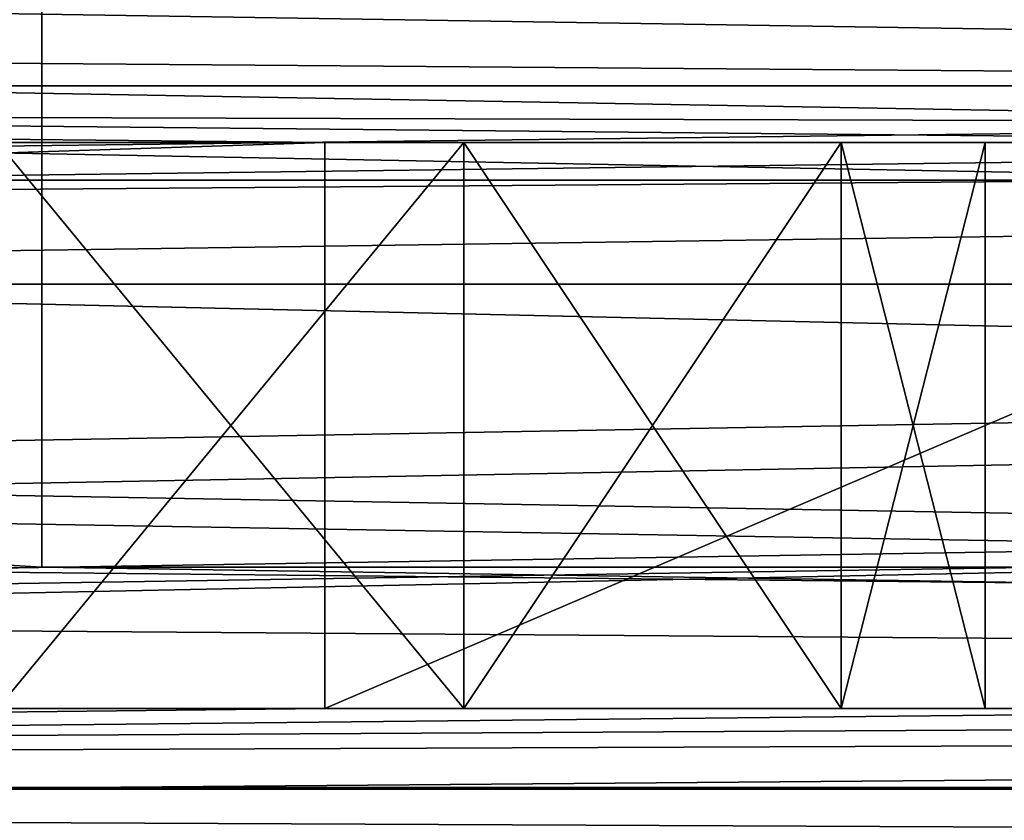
# Model space of a CAD drawing. Extents: x -398 to 398, y -1355 to -82.
# Tile 210 of 256: x -31.12 to -25.9, y -108.83 to -104.58. Entities that reach past the tile are written whole.
import ezdxf

# ---------------------------------------------------------------- set-up
doc = ezdxf.new("R2010")
doc.units = 0
doc.header["$MEASUREMENT"] = 0

msp = doc.modelspace()

# ---------------------------------------------------------------- linework, layer by layer
for points in [[(395.5, -525.467285, 437.803314), (395.5, -81.938164, 160.655502), (-395.5, -81.938164, 160.655502)], [(395.5, -525.467285, 437.803314), (-395.5, -81.938164, 160.655502), (-395.5, -525.467285, 437.803314)], [(-22.229691, -124.655098, 181.452103), (-396.5, -85.435806, 156.945206), (-395.5, -84.587761, 156.415207)], [(-22.229691, -124.6604, 181.443604), (-396.5, -85.441109, 156.936707), (-395.5, -84.593063, 156.406799)], [(395.5, -528.116882, 433.562988), (395.5, -84.587761, 156.415207), (-395.5, -84.587761, 156.415207)], [(395.5, -528.116882, 433.562988), (-395.5, -84.587761, 156.415207), (-395.5, -528.116882, 433.562988)], [(-395.5, -84.587761, 156.415207), (395.5, -84.587761, 156.415207), (-19.442101, -123.289597, 180.598801)], [(-395.5, -84.587761, 156.415207), (-19.442101, -123.289597, 180.598801), (-21.06683, -123.633301, 180.813599)], [(-395.5, -84.587761, 156.415207), (-21.06683, -123.633301, 180.813599), (-22.229691, -124.655098, 181.452103)], [(-395.5, -84.593063, 156.406799), (395.5, -84.593063, 156.406799), (-19.442101, -123.294899, 180.590302)], [(-395.5, -84.593063, 156.406799), (-19.442101, -123.294899, 180.590302), (-21.06683, -123.638603, 180.805099)], [(-395.5, -84.593063, 156.406799), (-21.06683, -123.638603, 180.805099), (-22.229691, -124.6604, 181.443604)], [(-396.5, -85.435806, 156.945206), (-22.478531, -125.502296, 181.981506), (-22.478531, -130.514999, 185.1138)], [(-396.5, -85.435806, 156.945206), (-22.478531, -130.514999, 185.1138), (-50.35714, -414.036102, 362.277405)], [(-22.478531, -125.502296, 181.981506), (-396.5, -85.435806, 156.945206), (-22.229691, -124.655098, 181.452103)], [(-396.5, -85.441109, 156.936707), (-22.478531, -125.507599, 181.973007), (-22.478531, -130.520294, 185.105301)], [(-396.5, -85.441109, 156.936707), (-22.478531, -130.520294, 185.105301), (-50.35714, -414.041412, 362.26889)], [(-22.478531, -125.507599, 181.973007), (-396.5, -85.441109, 156.936707), (-22.229691, -124.6604, 181.443604)], [(-9.945962, -414.937714, 362.84079), (-28.1714, -414.638489, 362.653809), (396.5, -85.435806, 156.945206)], [(396.5, -85.435806, 156.945206), (-28.1714, -414.638489, 362.653809), (17.03109, -130.441605, 185.067902)], [(-9.945962, -414.943115, 362.832306), (-28.1714, -414.643799, 362.645386), (396.5, -85.441109, 156.936707)], [(396.5, -85.441109, 156.936707), (-28.1714, -414.643799, 362.645386), (17.03109, -130.446899, 185.059402)], [(243, -100.280098, 127.672203), (-235.265503, -167.884293, 169.916), (-243, -100.280098, 127.672203)], [(243, -100.280098, 127.672203), (235.265503, -167.884293, 169.916), (-235.265503, -167.884293, 169.916)], [(243, -100.704002, 126.993698), (-235.265503, -168.308197, 169.237503), (-243, -100.704002, 126.993698)], [(243, -100.704002, 126.993698), (235.265503, -168.308197, 169.237503), (-235.265503, -168.308197, 169.237503)], [(-243, -101.233902, -0.8), (-83, -106.983902, -0.8), (80.827187, -108.651802, -0.8)], [(-243, -101.233902, -0.8), (80.827187, -108.651802, -0.8), (81.629829, -107.4487, -0.8)], [(-243, -101.233902, -0.8), (81.629829, -107.4487, -0.8), (83, -106.983902, -0.8)], [(-243, -101.233902, -0.8), (83, -106.983902, -0.8), (230.827194, -108.651802, -0.8)], [(-243, -101.233902, -0.8), (230.827194, -108.651802, -0.8), (231.629807, -107.4487, -0.8)], [(-243, -101.233902, -0.8), (231.629807, -107.4487, -0.8), (233, -106.983902, -0.8)], [(-243, -101.233902, -0.8), (233, -106.983902, -0.8), (242.412903, -106.942398, -0.8)], [(-243, -101.233902, -0.8), (242.412903, -106.942398, -0.8), (243, -103.233902, -0.8)], [(-243, -101.233902), (-83, -106.983902), (80.827187, -108.651802)], [(-243, -101.233902), (80.827187, -108.651802), (81.629829, -107.4487)], [(-243, -101.233902), (81.629829, -107.4487), (83, -106.983902)], [(-243, -101.233902), (83, -106.983902), (230.827194, -108.651802)], [(-243, -101.233902), (230.827194, -108.651802), (231.629807, -107.4487)], [(-243, -101.233902), (231.629807, -107.4487), (233, -106.983902)], [(-243, -101.233902), (233, -106.983902), (242.412903, -106.942398)], [(-243, -101.233902), (242.412903, -106.942398), (243, -103.233902)], [(-31, -102.983902, 114.3228), (-144.5, -101.233902, 114.3228), (-31, -107.483902, 114.3228)], [(-31, -107.483902, 114.3228), (-144.5, -101.233902, 114.3228), (-144.5, -110.233902, 114.3228)], [(-31, -102.983902, 115.122803), (-144.5, -101.233902, 115.122803), (-31, -107.483902, 115.122803)], [(-31, -107.483902, 115.122803), (-144.5, -101.233902, 115.122803), (-144.5, -110.233902, 115.122803)], [(-255, -101.733902), (-233, -107.733902), (255, -101.733902)], [(-255, -101.733902, 0.8), (-233, -107.733902, 0.8), (255, -101.733902, 0.8)], [(255, -101.733902), (-233, -107.733902), (-232.166, -107.986397)], [(255, -101.733902, 0.8), (-233, -107.733902, 0.8), (-232.166, -107.986397, 0.8)], [(255, -101.733902), (-232.166, -107.986397), (-231.614594, -108.660004)], [(255, -101.733902, 0.8), (-232.166, -107.986397, 0.8), (-231.614594, -108.660004, 0.8)], [(255, -101.733902), (-231.614594, -108.660004), (-83, -107.733902)], [(255, -101.733902, 0.8), (-231.614594, -108.660004, 0.8), (-83, -107.733902, 0.8)], [(255, -101.733902), (-83, -107.733902), (-82.165993, -107.986397)], [(255, -101.733902, 0.8), (-83, -107.733902, 0.8), (-82.165993, -107.986397, 0.8)], [(255, -101.733902), (-82.165993, -107.986397), (-81.614594, -108.660004)], [(255, -101.733902, 0.8), (-82.165993, -107.986397, 0.8), (-81.614594, -108.660004, 0.8)], [(255, -101.733902), (-81.614594, -108.660004), (83, -107.733902)], [(255, -101.733902, 0.8), (-81.614594, -108.660004, 0.8), (83, -107.733902, 0.8)], [(-31, -102.983902, 114.3228), (-31, -102.983902, 115.122803), (-31, -107.483902, 114.3228)], [(-31, -107.483902, 114.3228), (-31, -102.983902, 115.122803), (-31, -107.483902, 115.122803)], [(-169, -103.733902, 13.57285), (-95, -104.933899, 13.57285), (95, -104.933899, 13.57285)], [(-169, -103.733902, 13.57285), (95, -104.933899, 13.57285), (169, -103.733902, 13.57285)], [(-169, -109.733902, 113.5728), (-169, -103.733902, 113.5728), (-29.5, -105.233902, 113.5728)], [(-169, -103.733902, 113.5728), (169, -103.733902, 113.5728), (22.5, -105.233902, 113.5728)], [(-169, -103.733902, 113.5728), (22.5, -105.233902, 113.5728), (-22.5, -105.233902, 113.5728)], [(-169, -103.733902, 113.5728), (-22.5, -105.233902, 113.5728), (-29.5, -105.233902, 113.5728)], [(-160, -105.233902, 23.572849), (160, -105.233902, 23.572849), (-160, -103.733902, 23.572849)], [(-160, -103.733902, 23.572849), (160, -105.233902, 23.572849), (160, -103.733902, 23.572849)], [(-15.6, -105.233902, 103.5728), (-160, -105.233902, 103.5728), (-15.6, -103.733902, 103.5728)], [(-15.6, -103.733902, 103.5728), (-160, -105.233902, 103.5728), (-160, -103.733902, 103.5728)], [(-94, -104.483902, 12.82285), (94, -104.483902, 12.82285), (-94, -105.983902, 12.82285)], [(-94, -105.983902, 12.82285), (94, -104.483902, 12.82285), (94, -105.983902, 12.82285)], [(-94, -104.483902, 12.02285), (94, -104.483902, 12.02285), (-94, -105.983902, 12.02285)], [(-94, -105.983902, 12.02285), (94, -104.483902, 12.02285), (94, -105.983902, 12.02285)], [(-95, -105.433899, 13.57285), (95, -105.433899, 13.57285), (-95, -104.933899, 13.57285)], [(-95, -104.933899, 13.57285), (95, -105.433899, 13.57285), (95, -104.933899, 13.57285)], [(-169, -109.733902, 113.5728), (-29.5, -105.233902, 113.5728), (-29.5, -108.233902, 113.5728)], [(-160, -105.233902, 103.5728), (-150, -105.233902, 102.572899), (-15.6, -105.233902, 103.5728)], [(-160, -105.233902, 23.572849), (160, -105.233902, 23.572849), (-150, -105.233902, 24.57283)], [(-15.6, -105.233902, 103.5728), (-150, -105.233902, 102.572899), (-140, -105.233902, 102.572899)], [(160, -105.233902, 23.572849), (-140, -105.233902, 24.57283), (-150, -105.233902, 24.57283)], [(-15.6, -105.233902, 103.5728), (-140, -105.233902, 102.572899), (-130, -105.233902, 102.572899)], [(160, -105.233902, 23.572849), (-130, -105.233902, 24.57283), (-140, -105.233902, 24.57283)], [(-15.6, -105.233902, 103.5728), (-130, -105.233902, 102.572899), (-120, -105.233902, 102.572899)], [(160, -105.233902, 23.572849), (-120, -105.233902, 24.57283), (-130, -105.233902, 24.57283)], [(-15.6, -105.233902, 103.5728), (-120, -105.233902, 102.572899), (-110, -105.233902, 102.572899)], [(160, -105.233902, 23.572849), (-110, -105.233902, 24.57283), (-120, -105.233902, 24.57283)], [(-15.6, -105.233902, 103.5728), (-110, -105.233902, 102.572899), (-100, -105.233902, 102.572899)], [(160, -105.233902, 23.572849), (-100, -105.233902, 24.57283), (-110, -105.233902, 24.57283)], [(-15.6, -105.233902, 103.5728), (-100, -105.233902, 102.572899), (-90, -105.233902, 102.572899)], [(160, -105.233902, 23.572849), (-90, -105.233902, 24.57283), (-100, -105.233902, 24.57283)], [(-15.6, -105.233902, 103.5728), (-90, -105.233902, 102.572899), (-80, -105.233902, 102.572899)], [(160, -105.233902, 23.572849), (-80, -105.233902, 24.57283), (-90, -105.233902, 24.57283)], [(-15.6, -105.233902, 103.5728), (-80, -105.233902, 102.572899), (-70, -105.233902, 102.572899)], [(160, -105.233902, 23.572849), (-70, -105.233902, 24.57283), (-80, -105.233902, 24.57283)], [(-15.6, -105.233902, 103.5728), (-70, -105.233902, 102.572899), (-60, -105.233902, 102.572899)], [(160, -105.233902, 23.572849), (-60, -105.233902, 24.57283), (-70, -105.233902, 24.57283)], [(-15.6, -105.233902, 103.5728), (-60, -105.233902, 102.572899), (-50, -105.233902, 102.572899)], [(160, -105.233902, 23.572849), (-50, -105.233902, 24.57283), (-60, -105.233902, 24.57283)], [(-15.6, -105.233902, 103.5728), (-50, -105.233902, 102.572899), (-48.469219, -105.233902, 102.268402)], [(160, -105.233902, 23.572849), (-40, -105.233902, 24.57283), (-50, -105.233902, 24.57283)], [(-15.6, -105.233902, 103.5728), (-48.469219, -105.233902, 102.268402), (-40, -105.233902, 102.572899)], [(-15.6, -105.233902, 103.5728), (-40, -105.233902, 102.572899), (-38.469219, -105.233902, 102.268402)], [(160, -105.233902, 23.572849), (-30, -105.233902, 24.57283), (-40, -105.233902, 24.57283)], [(-31.530781, -105.233902, 24.87727), (-40, -105.233902, 24.57283), (-30, -105.233902, 24.57283)], [(-15.6, -105.233902, 103.5728), (-38.469219, -105.233902, 102.268402), (-30, -105.233902, 102.572899)], [(-30, -105.233902, 102.572899), (-38.469219, -105.233902, 102.268402), (-31.530781, -105.233902, 102.268402)], [(-31.530781, -105.233902, 94.877274), (-31.530781, -105.233902, 92.268417), (-30, -105.233902, 92.572861)], [(-31.530781, -105.233902, 94.877274), (-30, -105.233902, 92.572861), (-30, -105.233902, 94.57283)], [(-30, -105.233902, 32.572861), (-31.530781, -105.233902, 34.87727), (-31.530781, -105.233902, 32.268421)], [(-31.530781, -105.233902, 34.87727), (-30, -105.233902, 32.572861), (-30, -105.233902, 34.57283)], [(-30, -105.233902, 42.572861), (-31.530781, -105.233902, 44.87727), (-31.530781, -105.233902, 42.268421)], [(-31.530781, -105.233902, 44.87727), (-30, -105.233902, 42.572861), (-30, -105.233902, 44.57283)], [(-30, -105.233902, 52.572861), (-31.530781, -105.233902, 54.87727), (-31.530781, -105.233902, 52.268421)], [(-31.530781, -105.233902, 54.87727), (-30, -105.233902, 52.572861), (-30, -105.233902, 54.57283)], [(-30, -105.233902, 72.572861), (-31.530781, -105.233902, 74.877274), (-31.530781, -105.233902, 72.268417)], [(-31.530781, -105.233902, 74.877274), (-30, -105.233902, 72.572861), (-30, -105.233902, 74.57283)], [(-30, -105.233902, 82.572861), (-31.530781, -105.233902, 84.877274), (-31.530781, -105.233902, 82.268417)], [(-31.530781, -105.233902, 84.877274), (-30, -105.233902, 82.572861), (-30, -105.233902, 84.57283)], [(-30, -105.233902, 62.572861), (-31.530781, -105.233902, 64.877274), (-31.530781, -105.233902, 62.268421)], [(-31.530781, -105.233902, 64.877274), (-30, -105.233902, 62.572861), (-30, -105.233902, 64.57283)], [(-28.763929, -105.233902, 102.377098), (-28.763929, -108.233902, 102.377098), (-31.236071, -108.233902, 102.377098)], [(-28.763929, -105.233902, 102.377098), (-31.236071, -108.233902, 102.377098), (-31.236071, -105.233902, 102.377098)], [(-31.236071, -105.233902, 94.768623), (-31.236071, -108.233902, 94.768623), (-28.763929, -108.233902, 94.768623)], [(-31.236071, -105.233902, 94.768623), (-28.763929, -108.233902, 94.768623), (-28.763929, -105.233902, 94.768623)], [(-28.763929, -105.233902, 32.377071), (-28.763929, -108.233902, 32.377071), (-31.236071, -108.233902, 32.377071)], [(-28.763929, -105.233902, 32.377071), (-31.236071, -108.233902, 32.377071), (-31.236071, -105.233902, 32.377071)], [(-31.236071, -105.233902, 24.76862), (-31.236071, -108.233902, 24.76862), (-28.763929, -108.233902, 24.76862)], [(-31.236071, -105.233902, 24.76862), (-28.763929, -108.233902, 24.76862), (-28.763929, -105.233902, 24.76862)], [(-28.763929, -105.233902, 42.377071), (-28.763929, -108.233902, 42.377071), (-31.236071, -108.233902, 42.377071)], [(-28.763929, -105.233902, 42.377071), (-31.236071, -108.233902, 42.377071), (-31.236071, -105.233902, 42.377071)], [(-31.236071, -105.233902, 34.76862), (-31.236071, -108.233902, 34.76862), (-28.763929, -108.233902, 34.76862)], [(-31.236071, -105.233902, 34.76862), (-28.763929, -108.233902, 34.76862), (-28.763929, -105.233902, 34.76862)], [(-28.763929, -105.233902, 52.377071), (-28.763929, -108.233902, 52.377071), (-31.236071, -108.233902, 52.377071)], [(-28.763929, -105.233902, 52.377071), (-31.236071, -108.233902, 52.377071), (-31.236071, -105.233902, 52.377071)], [(-31.236071, -105.233902, 44.76862), (-31.236071, -108.233902, 44.76862), (-28.763929, -108.233902, 44.76862)], [(-31.236071, -105.233902, 44.76862), (-28.763929, -108.233902, 44.76862), (-28.763929, -105.233902, 44.76862)], [(-28.763929, -105.233902, 62.377071), (-28.763929, -108.233902, 62.377071), (-31.236071, -108.233902, 62.377071)], [(-28.763929, -105.233902, 62.377071), (-31.236071, -108.233902, 62.377071), (-31.236071, -105.233902, 62.377071)], [(-31.236071, -105.233902, 54.76862), (-31.236071, -108.233902, 54.76862), (-28.763929, -108.233902, 54.76862)], [(-31.236071, -105.233902, 54.76862), (-28.763929, -108.233902, 54.76862), (-28.763929, -105.233902, 54.76862)], [(-28.763929, -105.233902, 72.377083), (-28.763929, -108.233902, 72.377083), (-31.236071, -108.233902, 72.377083)], [(-28.763929, -105.233902, 72.377083), (-31.236071, -108.233902, 72.377083), (-31.236071, -105.233902, 72.377083)], [(-31.236071, -105.233902, 64.768623), (-31.236071, -108.233902, 64.768623), (-28.763929, -108.233902, 64.768623)], [(-31.236071, -105.233902, 64.768623), (-28.763929, -108.233902, 64.768623), (-28.763929, -105.233902, 64.768623)], [(-28.763929, -105.233902, 82.377083), (-28.763929, -108.233902, 82.377083), (-31.236071, -108.233902, 82.377083)], [(-28.763929, -105.233902, 82.377083), (-31.236071, -108.233902, 82.377083), (-31.236071, -105.233902, 82.377083)], [(-31.236071, -105.233902, 74.768623), (-31.236071, -108.233902, 74.768623), (-28.763929, -108.233902, 74.768623)], [(-31.236071, -105.233902, 74.768623), (-28.763929, -108.233902, 74.768623), (-28.763929, -105.233902, 74.768623)], [(-28.763929, -105.233902, 92.377083), (-28.763929, -108.233902, 92.377083), (-31.236071, -108.233902, 92.377083)], [(-28.763929, -105.233902, 92.377083), (-31.236071, -108.233902, 92.377083), (-31.236071, -105.233902, 92.377083)], [(-31.236071, -105.233902, 84.768623), (-31.236071, -108.233902, 84.768623), (-28.763929, -108.233902, 84.768623)], [(-31.236071, -105.233902, 84.768623), (-28.763929, -108.233902, 84.768623), (-28.763929, -105.233902, 84.768623)], [(-15.6, -105.233902, 103.5728), (-30, -105.233902, 102.572899), (-28.469219, -105.233902, 102.268402)], [(160, -105.233902, 23.572849), (-20, -105.233902, 24.57283), (-30, -105.233902, 24.57283)], [(-30, -105.233902, 94.57283), (-30, -105.233902, 92.572861), (-28.469219, -105.233902, 92.268417)], [(-30, -105.233902, 94.57283), (-28.469219, -105.233902, 92.268417), (-28.469219, -105.233902, 94.877274)], [(-21.530781, -105.233902, 24.87727), (-28.469219, -105.233902, 24.87727), (-30, -105.233902, 24.57283)], [(-21.530781, -105.233902, 24.87727), (-30, -105.233902, 24.57283), (-20, -105.233902, 24.57283)], [(-30, -105.233902, 34.57283), (-30, -105.233902, 32.572861), (-28.469219, -105.233902, 32.268421)], [(-30, -105.233902, 34.57283), (-28.469219, -105.233902, 32.268421), (-28.469219, -105.233902, 34.87727)], [(-30, -105.233902, 44.57283), (-30, -105.233902, 42.572861), (-28.469219, -105.233902, 42.268421)], [(-30, -105.233902, 44.57283), (-28.469219, -105.233902, 42.268421), (-28.469219, -105.233902, 44.87727)], [(-30, -105.233902, 54.57283), (-30, -105.233902, 52.572861), (-28.469219, -105.233902, 52.268421)], [(-30, -105.233902, 54.57283), (-28.469219, -105.233902, 52.268421), (-28.469219, -105.233902, 54.87727)], [(-30, -105.233902, 74.57283), (-30, -105.233902, 72.572861), (-28.469219, -105.233902, 72.268417)], [(-30, -105.233902, 74.57283), (-28.469219, -105.233902, 72.268417), (-28.469219, -105.233902, 74.877274)], [(-30, -105.233902, 84.57283), (-30, -105.233902, 82.572861), (-28.469219, -105.233902, 82.268417)], [(-30, -105.233902, 84.57283), (-28.469219, -105.233902, 82.268417), (-28.469219, -105.233902, 84.877274)], [(-30, -105.233902, 64.57283), (-30, -105.233902, 62.572861), (-28.469219, -105.233902, 62.268421)], [(-30, -105.233902, 64.57283), (-28.469219, -105.233902, 62.268421), (-28.469219, -105.233902, 64.877274)], [(-22.5, -108.233902, 119.5728), (-29.5, -108.233902, 119.5728), (-22.5, -105.233902, 119.5728)], [(-22.5, -105.233902, 119.5728), (-29.5, -108.233902, 119.5728), (-29.5, -105.233902, 119.5728)], [(-29.5, -108.233902, 119.5728), (-29.5, -108.233902, 113.5728), (-29.5, -105.233902, 119.5728)], [(-29.5, -105.233902, 119.5728), (-29.5, -108.233902, 113.5728), (-29.5, -105.233902, 113.5728)], [(-22.5, -105.233902, 119.5728), (-29.5, -105.233902, 119.5728), (-22.5, -105.233902, 113.5728)], [(-22.5, -105.233902, 113.5728), (-29.5, -105.233902, 119.5728), (-29.5, -105.233902, 113.5728)], [(-28.763929, -108.233902, 102.377098), (-26.763929, -105.233902, 100.924004), (-26.763929, -108.233902, 100.924004)], [(-26.763929, -105.233902, 100.924004), (-28.763929, -108.233902, 102.377098), (-28.763929, -105.233902, 102.377098)], [(-28.763929, -105.233902, 94.768623), (-28.763929, -108.233902, 94.768623), (-26.763929, -108.233902, 96.221703)], [(-28.763929, -105.233902, 94.768623), (-26.763929, -108.233902, 96.221703), (-26.763929, -105.233902, 96.221703)], [(-28.763929, -108.233902, 32.377071), (-26.763929, -105.233902, 30.92399), (-26.763929, -108.233902, 30.92399)], [(-26.763929, -105.233902, 30.92399), (-28.763929, -108.233902, 32.377071), (-28.763929, -105.233902, 32.377071)], [(-28.763929, -105.233902, 24.76862), (-28.763929, -108.233902, 24.76862), (-26.763929, -108.233902, 26.221701)], [(-28.763929, -105.233902, 24.76862), (-26.763929, -108.233902, 26.221701), (-26.763929, -105.233902, 26.221701)], [(-28.763929, -108.233902, 42.377071), (-26.763929, -105.233902, 40.923988), (-26.763929, -108.233902, 40.923988)], [(-26.763929, -105.233902, 40.923988), (-28.763929, -108.233902, 42.377071), (-28.763929, -105.233902, 42.377071)], [(-28.763929, -105.233902, 34.76862), (-28.763929, -108.233902, 34.76862), (-26.763929, -108.233902, 36.221699)], [(-28.763929, -105.233902, 34.76862), (-26.763929, -108.233902, 36.221699), (-26.763929, -105.233902, 36.221699)], [(-28.763929, -108.233902, 52.377071), (-26.763929, -105.233902, 50.923988), (-26.763929, -108.233902, 50.923988)], [(-26.763929, -105.233902, 50.923988), (-28.763929, -108.233902, 52.377071), (-28.763929, -105.233902, 52.377071)], [(-28.763929, -105.233902, 44.76862), (-28.763929, -108.233902, 44.76862), (-26.763929, -108.233902, 46.221699)], [(-28.763929, -105.233902, 44.76862), (-26.763929, -108.233902, 46.221699), (-26.763929, -105.233902, 46.221699)], [(-28.763929, -108.233902, 62.377071), (-26.763929, -105.233902, 60.923988), (-26.763929, -108.233902, 60.923988)], [(-26.763929, -105.233902, 60.923988), (-28.763929, -108.233902, 62.377071), (-28.763929, -105.233902, 62.377071)], [(-28.763929, -105.233902, 54.76862), (-28.763929, -108.233902, 54.76862), (-26.763929, -108.233902, 56.221699)], [(-28.763929, -105.233902, 54.76862), (-26.763929, -108.233902, 56.221699), (-26.763929, -105.233902, 56.221699)], [(-28.763929, -108.233902, 72.377083), (-26.763929, -105.233902, 70.923988), (-26.763929, -108.233902, 70.923988)], [(-26.763929, -105.233902, 70.923988), (-28.763929, -108.233902, 72.377083), (-28.763929, -105.233902, 72.377083)], [(-28.763929, -105.233902, 64.768623), (-28.763929, -108.233902, 64.768623), (-26.763929, -108.233902, 66.221703)], [(-28.763929, -105.233902, 64.768623), (-26.763929, -108.233902, 66.221703), (-26.763929, -105.233902, 66.221703)], [(-28.763929, -108.233902, 82.377083), (-26.763929, -105.233902, 80.923988), (-26.763929, -108.233902, 80.923988)], [(-26.763929, -105.233902, 80.923988), (-28.763929, -108.233902, 82.377083), (-28.763929, -105.233902, 82.377083)], [(-28.763929, -105.233902, 74.768623), (-28.763929, -108.233902, 74.768623), (-26.763929, -108.233902, 76.221703)], [(-28.763929, -105.233902, 74.768623), (-26.763929, -108.233902, 76.221703), (-26.763929, -105.233902, 76.221703)], [(-28.763929, -108.233902, 92.377083), (-26.763929, -105.233902, 90.923988), (-26.763929, -108.233902, 90.923988)], [(-26.763929, -105.233902, 90.923988), (-28.763929, -108.233902, 92.377083), (-28.763929, -105.233902, 92.377083)], [(-28.763929, -105.233902, 84.768623), (-28.763929, -108.233902, 84.768623), (-26.763929, -108.233902, 86.221703)], [(-28.763929, -105.233902, 84.768623), (-26.763929, -108.233902, 86.221703), (-26.763929, -105.233902, 86.221703)], [(-15.6, -105.233902, 103.5728), (-28.469219, -105.233902, 102.268402), (-21.530781, -105.233902, 102.268402)], [(-28.469219, -105.233902, 94.877274), (-28.469219, -105.233902, 92.268417), (-26.67411, -105.233902, 90.795097)], [(-28.469219, -105.233902, 94.877274), (-26.67411, -105.233902, 90.795097), (-26.67411, -105.233902, 96.350594)], [(-28.469219, -105.233902, 102.268402), (-26.67411, -105.233902, 100.795097), (-21.530781, -105.233902, 102.268402)], [(-23.32589, -105.233902, 26.35059), (-26.67411, -105.233902, 26.35059), (-28.469219, -105.233902, 24.87727)], [(-23.32589, -105.233902, 26.35059), (-28.469219, -105.233902, 24.87727), (-21.530781, -105.233902, 24.87727)], [(-28.469219, -105.233902, 34.87727), (-28.469219, -105.233902, 32.268421), (-26.67411, -105.233902, 30.795099)], [(-28.469219, -105.233902, 34.87727), (-26.67411, -105.233902, 30.795099), (-26.67411, -105.233902, 36.35059)], [(-28.469219, -105.233902, 44.87727), (-28.469219, -105.233902, 42.268421), (-26.67411, -105.233902, 40.795101)], [(-28.469219, -105.233902, 44.87727), (-26.67411, -105.233902, 40.795101), (-26.67411, -105.233902, 46.35059)], [(-28.469219, -105.233902, 54.87727), (-28.469219, -105.233902, 52.268421), (-26.67411, -105.233902, 50.795101)], [(-28.469219, -105.233902, 54.87727), (-26.67411, -105.233902, 50.795101), (-26.67411, -105.233902, 56.35059)], [(-28.469219, -105.233902, 74.877274), (-28.469219, -105.233902, 72.268417), (-26.67411, -105.233902, 70.795097)], [(-28.469219, -105.233902, 74.877274), (-26.67411, -105.233902, 70.795097), (-26.67411, -105.233902, 76.350594)], [(-28.469219, -105.233902, 84.877274), (-28.469219, -105.233902, 82.268417), (-26.67411, -105.233902, 80.795097)], [(-28.469219, -105.233902, 84.877274), (-26.67411, -105.233902, 80.795097), (-26.67411, -105.233902, 86.350594)], [(-28.469219, -105.233902, 64.877274), (-28.469219, -105.233902, 62.268421), (-26.67411, -105.233902, 60.795101)], [(-28.469219, -105.233902, 64.877274), (-26.67411, -105.233902, 60.795101), (-26.67411, -105.233902, 66.350594)], [(-26.763929, -108.233902, 100.924004), (-26.763929, -105.233902, 100.924004), (-26, -105.233902, 98.572853)], [(-26.763929, -108.233902, 100.924004), (-26, -105.233902, 98.572853), (-26, -108.233902, 98.572853)], [(-26.763929, -105.233902, 96.221703), (-26.763929, -108.233902, 96.221703), (-26, -108.233902, 98.572853)], [(-26.763929, -105.233902, 96.221703), (-26, -108.233902, 98.572853), (-26, -105.233902, 98.572853)], [(-26.763929, -108.233902, 30.92399), (-26.763929, -105.233902, 30.92399), (-26, -105.233902, 28.572849)], [(-26.763929, -108.233902, 30.92399), (-26, -105.233902, 28.572849), (-26, -108.233902, 28.572849)], [(-26.763929, -105.233902, 26.221701), (-26.763929, -108.233902, 26.221701), (-26, -108.233902, 28.572849)], [(-26.763929, -105.233902, 26.221701), (-26, -108.233902, 28.572849), (-26, -105.233902, 28.572849)], [(-26.763929, -108.233902, 40.923988), (-26.763929, -105.233902, 40.923988), (-26, -105.233902, 38.572849)], [(-26.763929, -108.233902, 40.923988), (-26, -105.233902, 38.572849), (-26, -108.233902, 38.572849)], [(-26.763929, -105.233902, 36.221699), (-26.763929, -108.233902, 36.221699), (-26, -108.233902, 38.572849)], [(-26.763929, -105.233902, 36.221699), (-26, -108.233902, 38.572849), (-26, -105.233902, 38.572849)], [(-26.763929, -108.233902, 50.923988), (-26.763929, -105.233902, 50.923988), (-26, -105.233902, 48.572849)], [(-26.763929, -108.233902, 50.923988), (-26, -105.233902, 48.572849), (-26, -108.233902, 48.572849)], [(-26.763929, -105.233902, 46.221699), (-26.763929, -108.233902, 46.221699), (-26, -108.233902, 48.572849)], [(-26.763929, -105.233902, 46.221699), (-26, -108.233902, 48.572849), (-26, -105.233902, 48.572849)], [(-26.763929, -108.233902, 60.923988), (-26.763929, -105.233902, 60.923988), (-26, -105.233902, 58.572849)], [(-26.763929, -108.233902, 60.923988), (-26, -105.233902, 58.572849), (-26, -108.233902, 58.572849)], [(-26.763929, -105.233902, 56.221699), (-26.763929, -108.233902, 56.221699), (-26, -108.233902, 58.572849)], [(-26.763929, -105.233902, 56.221699), (-26, -108.233902, 58.572849), (-26, -105.233902, 58.572849)], [(-26.763929, -108.233902, 70.923988), (-26.763929, -105.233902, 70.923988), (-26, -105.233902, 68.572853)], [(-26.763929, -108.233902, 70.923988), (-26, -105.233902, 68.572853), (-26, -108.233902, 68.572853)], [(-26.763929, -105.233902, 66.221703), (-26.763929, -108.233902, 66.221703), (-26, -108.233902, 68.572853)], [(-26.763929, -105.233902, 66.221703), (-26, -108.233902, 68.572853), (-26, -105.233902, 68.572853)], [(-26.763929, -108.233902, 80.923988), (-26.763929, -105.233902, 80.923988), (-26, -105.233902, 78.572853)], [(-26.763929, -108.233902, 80.923988), (-26, -105.233902, 78.572853), (-26, -108.233902, 78.572853)], [(-26.763929, -105.233902, 76.221703), (-26.763929, -108.233902, 76.221703), (-26, -108.233902, 78.572853)], [(-26.763929, -105.233902, 76.221703), (-26, -108.233902, 78.572853), (-26, -105.233902, 78.572853)], [(-26.763929, -108.233902, 90.923988), (-26.763929, -105.233902, 90.923988), (-26, -105.233902, 88.572853)], [(-26.763929, -108.233902, 90.923988), (-26, -105.233902, 88.572853), (-26, -108.233902, 88.572853)], [(-26.763929, -105.233902, 86.221703), (-26.763929, -108.233902, 86.221703), (-26, -108.233902, 88.572853)], [(-26.763929, -105.233902, 86.221703), (-26, -108.233902, 88.572853), (-26, -105.233902, 88.572853)], [(-26.67411, -105.233902, 96.350594), (-26.67411, -105.233902, 90.795097), (-26, -105.233902, 88.572853)], [(-26.67411, -105.233902, 96.350594), (-26, -105.233902, 88.572853), (-26, -105.233902, 98.572853)], [(-21.530781, -105.233902, 102.268402), (-26.67411, -105.233902, 100.795097), (-23.32589, -105.233902, 100.795097)], [(-26.67411, -105.233902, 100.795097), (-26, -105.233902, 98.572853), (-23.32589, -105.233902, 100.795097)], [(-24, -105.233902, 28.572849), (-26, -105.233902, 28.572849), (-26.67411, -105.233902, 26.35059)], [(-24, -105.233902, 28.572849), (-26.67411, -105.233902, 26.35059), (-23.32589, -105.233902, 26.35059)], [(-26.67411, -105.233902, 36.35059), (-26.67411, -105.233902, 30.795099), (-26, -105.233902, 28.572849)], [(-26.67411, -105.233902, 36.35059), (-26, -105.233902, 28.572849), (-26, -105.233902, 38.572849)], [(-26.67411, -105.233902, 46.35059), (-26.67411, -105.233902, 40.795101), (-26, -105.233902, 38.572849)], [(-26.67411, -105.233902, 46.35059), (-26, -105.233902, 38.572849), (-26, -105.233902, 48.572849)], [(-26.67411, -105.233902, 56.35059), (-26.67411, -105.233902, 50.795101), (-26, -105.233902, 48.572849)], [(-26.67411, -105.233902, 56.35059), (-26, -105.233902, 48.572849), (-26, -105.233902, 58.572849)], [(-26.67411, -105.233902, 76.350594), (-26.67411, -105.233902, 70.795097), (-26, -105.233902, 68.572853)], [(-26.67411, -105.233902, 76.350594), (-26, -105.233902, 68.572853), (-26, -105.233902, 78.572853)], [(-26.67411, -105.233902, 86.350594), (-26.67411, -105.233902, 80.795097), (-26, -105.233902, 78.572853)], [(-26.67411, -105.233902, 86.350594), (-26, -105.233902, 78.572853), (-26, -105.233902, 88.572853)], [(-26.67411, -105.233902, 66.350594), (-26.67411, -105.233902, 60.795101), (-26, -105.233902, 58.572849)], [(-26.67411, -105.233902, 66.350594), (-26, -105.233902, 58.572849), (-26, -105.233902, 68.572853)], [(-26, -105.233902, 98.572853), (-26, -105.233902, 88.572853), (-24, -105.233902, 88.572853)], [(-26, -105.233902, 98.572853), (-24, -105.233902, 88.572853), (-24, -105.233902, 98.572853)], [(-23.32589, -105.233902, 100.795097), (-26, -105.233902, 98.572853), (-24, -105.233902, 98.572853)], [(-24, -105.233902, 38.572849), (-26, -105.233902, 28.572849), (-24, -105.233902, 28.572849)], [(-26, -105.233902, 28.572849), (-24, -105.233902, 38.572849), (-26, -105.233902, 38.572849)], [(-26, -105.233902, 38.572849), (-24, -105.233902, 38.572849), (-24, -105.233902, 48.572849)], [(-26, -105.233902, 38.572849), (-24, -105.233902, 48.572849), (-26, -105.233902, 48.572849)], [(-26, -105.233902, 48.572849), (-24, -105.233902, 48.572849), (-24, -105.233902, 58.572849)], [(-26, -105.233902, 48.572849), (-24, -105.233902, 58.572849), (-26, -105.233902, 58.572849)], [(-26, -105.233902, 58.572849), (-24, -105.233902, 58.572849), (-24, -105.233902, 68.572853)], [(-26, -105.233902, 58.572849), (-24, -105.233902, 68.572853), (-26, -105.233902, 68.572853)], [(-26, -105.233902, 68.572853), (-24, -105.233902, 68.572853), (-24, -105.233902, 78.572853)], [(-26, -105.233902, 68.572853), (-24, -105.233902, 78.572853), (-26, -105.233902, 78.572853)], [(-26, -105.233902, 78.572853), (-24, -105.233902, 78.572853), (-24, -105.233902, 88.572853)], [(-26, -105.233902, 78.572853), (-24, -105.233902, 88.572853), (-26, -105.233902, 88.572853)], [(-169, -109.733902, 13.57285), (169, -109.733902, 13.57285), (105, -105.433899, 13.57285)], [(-169, -109.733902, 13.57285), (105, -105.433899, 13.57285), (95, -105.433899, 13.57285)], [(-169, -109.733902, 13.57285), (95, -105.433899, 13.57285), (-95, -105.433899, 13.57285)], [(144.300003, -110.233902, 12.82285), (-144.300003, -110.233902, 12.82285), (-106, -105.983902, 12.82285)], [(144.300003, -110.233902, 12.02285), (-144.300003, -110.233902, 12.02285), (-106, -105.983902, 12.02285)], [(144.300003, -110.233902, 12.82285), (-106, -105.983902, 12.82285), (-94, -105.983902, 12.82285)], [(144.300003, -110.233902, 12.02285), (-106, -105.983902, 12.02285), (-94, -105.983902, 12.02285)], [(144.300003, -110.233902, 12.82285), (-94, -105.983902, 12.82285), (94, -105.983902, 12.82285)], [(144.300003, -110.233902, 12.02285), (-94, -105.983902, 12.02285), (94, -105.983902, 12.02285)], [(-81.629829, -107.4487, -0.8), (80.827187, -108.651802, -0.8), (-83, -106.983902, -0.8)], [(-81.629829, -107.4487), (80.827187, -108.651802), (-83, -106.983902)], [(-81.629829, -107.4487, -0.8), (-80.827187, -108.651802, -0.8), (80.827187, -108.651802, -0.8)], [(-81.629829, -107.4487), (-80.827187, -108.651802), (80.827187, -108.651802)], [(144.5, -110.233902, 114.3228), (-31, -107.483902, 114.3228), (-144.5, -110.233902, 114.3228)], [(144.5, -110.233902, 115.122803), (-31, -107.483902, 115.122803), (-144.5, -110.233902, 115.122803)], [(144.5, -110.233902, 114.3228), (-21, -107.483902, 114.3228), (-31, -107.483902, 114.3228)], [(144.5, -110.233902, 115.122803), (-21, -107.483902, 115.122803), (-31, -107.483902, 115.122803)], [(-31, -107.483902, 115.122803), (-21, -107.483902, 115.122803), (-31, -107.483902, 114.3228)], [(-31, -107.483902, 114.3228), (-21, -107.483902, 115.122803), (-21, -107.483902, 114.3228)], [(-81.614594, -108.660004), (82.165993, -107.986397), (83, -107.733902)], [(-81.614594, -108.660004, 0.8), (82.165993, -107.986397, 0.8), (83, -107.733902, 0.8)], [(82.165993, -107.986397), (-81.614594, -108.660004), (81.614594, -108.660004)], [(82.165993, -107.986397, 0.8), (-81.614594, -108.660004, 0.8), (81.614594, -108.660004, 0.8)], [(-169, -109.733902, 113.5728), (-29.5, -108.233902, 113.5728), (-22.5, -108.233902, 113.5728)], [(-169, -109.733902, 113.5728), (-22.5, -108.233902, 113.5728), (22.5, -108.233902, 113.5728)], [(-169, -109.733902, 113.5728), (22.5, -108.233902, 113.5728), (169, -109.733902, 113.5728)], [(-160, -108.233902, 23.572849), (-150, -108.233902, 24.57283), (160, -108.233902, 23.572849)], [(-160, -108.233902, 103.5728), (160, -108.233902, 103.5728), (-150, -108.233902, 102.572899)], [(-160, -109.733902, 23.572849), (160, -109.733902, 23.572849), (-160, -108.233902, 23.572849)], [(-160, -108.233902, 23.572849), (160, -109.733902, 23.572849), (160, -108.233902, 23.572849)], [(160, -109.733902, 103.5728), (-160, -109.733902, 103.5728), (160, -108.233902, 103.5728)], [(160, -108.233902, 103.5728), (-160, -109.733902, 103.5728), (-160, -108.233902, 103.5728)], [(160, -108.233902, 103.5728), (-140, -108.233902, 102.572899), (-150, -108.233902, 102.572899)], [(160, -108.233902, 23.572849), (-150, -108.233902, 24.57283), (-140, -108.233902, 24.57283)], [(160, -108.233902, 103.5728), (-130, -108.233902, 102.572899), (-140, -108.233902, 102.572899)], [(160, -108.233902, 23.572849), (-140, -108.233902, 24.57283), (-130, -108.233902, 24.57283)], [(160, -108.233902, 103.5728), (-120, -108.233902, 102.572899), (-130, -108.233902, 102.572899)], [(160, -108.233902, 23.572849), (-130, -108.233902, 24.57283), (-120, -108.233902, 24.57283)], [(160, -108.233902, 103.5728), (-110, -108.233902, 102.572899), (-120, -108.233902, 102.572899)], [(160, -108.233902, 23.572849), (-120, -108.233902, 24.57283), (-110, -108.233902, 24.57283)], [(160, -108.233902, 103.5728), (-100, -108.233902, 102.572899), (-110, -108.233902, 102.572899)], [(160, -108.233902, 23.572849), (-110, -108.233902, 24.57283), (-100, -108.233902, 24.57283)], [(160, -108.233902, 103.5728), (-90, -108.233902, 102.572899), (-100, -108.233902, 102.572899)], [(160, -108.233902, 23.572849), (-100, -108.233902, 24.57283), (-90, -108.233902, 24.57283)], [(160, -108.233902, 103.5728), (-80, -108.233902, 102.572899), (-90, -108.233902, 102.572899)], [(160, -108.233902, 23.572849), (-90, -108.233902, 24.57283), (-80, -108.233902, 24.57283)], [(160, -108.233902, 103.5728), (-70, -108.233902, 102.572899), (-80, -108.233902, 102.572899)], [(160, -108.233902, 23.572849), (-80, -108.233902, 24.57283), (-70, -108.233902, 24.57283)], [(160, -108.233902, 103.5728), (-60, -108.233902, 102.572899), (-70, -108.233902, 102.572899)], [(160, -108.233902, 23.572849), (-70, -108.233902, 24.57283), (-60, -108.233902, 24.57283)], [(160, -108.233902, 103.5728), (-50, -108.233902, 102.572899), (-60, -108.233902, 102.572899)], [(160, -108.233902, 23.572849), (-60, -108.233902, 24.57283), (-50, -108.233902, 24.57283)], [(160, -108.233902, 103.5728), (-40, -108.233902, 102.572899), (-50, -108.233902, 102.572899)], [(160, -108.233902, 23.572849), (-50, -108.233902, 24.57283), (-40, -108.233902, 24.57283)], [(160, -108.233902, 103.5728), (-30, -108.233902, 102.572899), (-40, -108.233902, 102.572899)], [(160, -108.233902, 23.572849), (-40, -108.233902, 24.57283), (-30, -108.233902, 24.57283)], [(-38.469219, -108.233902, 24.87727), (-30, -108.233902, 24.57283), (-40, -108.233902, 24.57283)], [(-31.530781, -108.233902, 102.268402), (-40, -108.233902, 102.572899), (-30, -108.233902, 102.572899)], [(-38.469219, -108.233902, 24.87727), (-31.530781, -108.233902, 24.87727), (-30, -108.233902, 24.57283)], [(-30, -108.233902, 34.57283), (-31.530781, -108.233902, 32.268421), (-31.530781, -108.233902, 34.87727)], [(-31.530781, -108.233902, 32.268421), (-30, -108.233902, 34.57283), (-30, -108.233902, 32.572861)], [(-30, -108.233902, 44.57283), (-31.530781, -108.233902, 42.268421), (-31.530781, -108.233902, 44.87727)], [(-31.530781, -108.233902, 42.268421), (-30, -108.233902, 44.57283), (-30, -108.233902, 42.572861)], [(-30, -108.233902, 54.57283), (-31.530781, -108.233902, 52.268421), (-31.530781, -108.233902, 54.87727)], [(-31.530781, -108.233902, 52.268421), (-30, -108.233902, 54.57283), (-30, -108.233902, 52.572861)], [(-30, -108.233902, 64.57283), (-31.530781, -108.233902, 62.268421), (-31.530781, -108.233902, 64.877274)], [(-31.530781, -108.233902, 62.268421), (-30, -108.233902, 64.57283), (-30, -108.233902, 62.572861)], [(-30, -108.233902, 74.57283), (-31.530781, -108.233902, 72.268417), (-31.530781, -108.233902, 74.877274)], [(-31.530781, -108.233902, 72.268417), (-30, -108.233902, 74.57283), (-30, -108.233902, 72.572861)], [(-30, -108.233902, 84.57283), (-31.530781, -108.233902, 82.268417), (-31.530781, -108.233902, 84.877274)], [(-31.530781, -108.233902, 82.268417), (-30, -108.233902, 84.57283), (-30, -108.233902, 82.572861)], [(-30, -108.233902, 94.57283), (-31.530781, -108.233902, 92.268417), (-31.530781, -108.233902, 94.877274)], [(-31.530781, -108.233902, 92.268417), (-30, -108.233902, 94.57283), (-30, -108.233902, 92.572861)], [(160, -108.233902, 103.5728), (-20, -108.233902, 102.572899), (-30, -108.233902, 102.572899)], [(160, -108.233902, 23.572849), (-30, -108.233902, 24.57283), (-20, -108.233902, 24.57283)], [(-28.469219, -108.233902, 24.87727), (-20, -108.233902, 24.57283), (-30, -108.233902, 24.57283)], [(-21.530781, -108.233902, 102.268402), (-28.469219, -108.233902, 102.268402), (-30, -108.233902, 102.572899)], [(-21.530781, -108.233902, 102.268402), (-30, -108.233902, 102.572899), (-20, -108.233902, 102.572899)], [(-30, -108.233902, 32.572861), (-30, -108.233902, 34.57283), (-28.469219, -108.233902, 34.87727)], [(-30, -108.233902, 32.572861), (-28.469219, -108.233902, 34.87727), (-28.469219, -108.233902, 32.268421)], [(-30, -108.233902, 42.572861), (-30, -108.233902, 44.57283), (-28.469219, -108.233902, 44.87727)], [(-30, -108.233902, 42.572861), (-28.469219, -108.233902, 44.87727), (-28.469219, -108.233902, 42.268421)], [(-30, -108.233902, 52.572861), (-30, -108.233902, 54.57283), (-28.469219, -108.233902, 54.87727)], [(-30, -108.233902, 52.572861), (-28.469219, -108.233902, 54.87727), (-28.469219, -108.233902, 52.268421)], [(-30, -108.233902, 62.572861), (-30, -108.233902, 64.57283), (-28.469219, -108.233902, 64.877274)], [(-30, -108.233902, 62.572861), (-28.469219, -108.233902, 64.877274), (-28.469219, -108.233902, 62.268421)], [(-30, -108.233902, 72.572861), (-30, -108.233902, 74.57283), (-28.469219, -108.233902, 74.877274)], [(-30, -108.233902, 72.572861), (-28.469219, -108.233902, 74.877274), (-28.469219, -108.233902, 72.268417)], [(-30, -108.233902, 82.572861), (-30, -108.233902, 84.57283), (-28.469219, -108.233902, 84.877274)], [(-30, -108.233902, 82.572861), (-28.469219, -108.233902, 84.877274), (-28.469219, -108.233902, 82.268417)], [(-30, -108.233902, 92.572861), (-30, -108.233902, 94.57283), (-28.469219, -108.233902, 94.877274)], [(-30, -108.233902, 92.572861), (-28.469219, -108.233902, 94.877274), (-28.469219, -108.233902, 92.268417)], [(-22.5, -108.233902, 113.5728), (-29.5, -108.233902, 113.5728), (-22.5, -108.233902, 119.5728)], [(-22.5, -108.233902, 119.5728), (-29.5, -108.233902, 113.5728), (-29.5, -108.233902, 119.5728)], [(-26.67411, -108.233902, 26.35059), (-21.530781, -108.233902, 24.87727), (-28.469219, -108.233902, 24.87727)], [(-28.469219, -108.233902, 24.87727), (-21.530781, -108.233902, 24.87727), (-20, -108.233902, 24.57283)], [(-23.32589, -108.233902, 100.795097), (-26.67411, -108.233902, 100.795097), (-28.469219, -108.233902, 102.268402)], [(-23.32589, -108.233902, 100.795097), (-28.469219, -108.233902, 102.268402), (-21.530781, -108.233902, 102.268402)], [(-28.469219, -108.233902, 32.268421), (-28.469219, -108.233902, 34.87727), (-26.67411, -108.233902, 36.35059)], [(-28.469219, -108.233902, 32.268421), (-26.67411, -108.233902, 36.35059), (-26.67411, -108.233902, 30.795099)], [(-28.469219, -108.233902, 42.268421), (-28.469219, -108.233902, 44.87727), (-26.67411, -108.233902, 46.35059)], [(-28.469219, -108.233902, 42.268421), (-26.67411, -108.233902, 46.35059), (-26.67411, -108.233902, 40.795101)], [(-28.469219, -108.233902, 52.268421), (-28.469219, -108.233902, 54.87727), (-26.67411, -108.233902, 56.35059)], [(-28.469219, -108.233902, 52.268421), (-26.67411, -108.233902, 56.35059), (-26.67411, -108.233902, 50.795101)], [(-28.469219, -108.233902, 62.268421), (-28.469219, -108.233902, 64.877274), (-26.67411, -108.233902, 66.350594)], [(-28.469219, -108.233902, 62.268421), (-26.67411, -108.233902, 66.350594), (-26.67411, -108.233902, 60.795101)], [(-28.469219, -108.233902, 72.268417), (-28.469219, -108.233902, 74.877274), (-26.67411, -108.233902, 76.350594)], [(-28.469219, -108.233902, 72.268417), (-26.67411, -108.233902, 76.350594), (-26.67411, -108.233902, 70.795097)], [(-28.469219, -108.233902, 82.268417), (-28.469219, -108.233902, 84.877274), (-26.67411, -108.233902, 86.350594)], [(-28.469219, -108.233902, 82.268417), (-26.67411, -108.233902, 86.350594), (-26.67411, -108.233902, 80.795097)], [(-28.469219, -108.233902, 92.268417), (-28.469219, -108.233902, 94.877274), (-26.67411, -108.233902, 96.350594)], [(-28.469219, -108.233902, 92.268417), (-26.67411, -108.233902, 96.350594), (-26.67411, -108.233902, 90.795097)], [(-26, -108.233902, 28.572849), (-23.32589, -108.233902, 26.35059), (-26.67411, -108.233902, 26.35059)], [(-26.67411, -108.233902, 26.35059), (-23.32589, -108.233902, 26.35059), (-21.530781, -108.233902, 24.87727)], [(-24, -108.233902, 98.572853), (-26, -108.233902, 98.572853), (-26.67411, -108.233902, 100.795097)], [(-24, -108.233902, 98.572853), (-26.67411, -108.233902, 100.795097), (-23.32589, -108.233902, 100.795097)], [(-26.67411, -108.233902, 30.795099), (-26.67411, -108.233902, 36.35059), (-26, -108.233902, 38.572849)], [(-26.67411, -108.233902, 30.795099), (-26, -108.233902, 38.572849), (-26, -108.233902, 28.572849)], [(-26.67411, -108.233902, 40.795101), (-26.67411, -108.233902, 46.35059), (-26, -108.233902, 48.572849)], [(-26.67411, -108.233902, 40.795101), (-26, -108.233902, 48.572849), (-26, -108.233902, 38.572849)], [(-26.67411, -108.233902, 50.795101), (-26.67411, -108.233902, 56.35059), (-26, -108.233902, 58.572849)], [(-26.67411, -108.233902, 50.795101), (-26, -108.233902, 58.572849), (-26, -108.233902, 48.572849)], [(-26.67411, -108.233902, 60.795101), (-26.67411, -108.233902, 66.350594), (-26, -108.233902, 68.572853)], [(-26.67411, -108.233902, 60.795101), (-26, -108.233902, 68.572853), (-26, -108.233902, 58.572849)], [(-26.67411, -108.233902, 70.795097), (-26.67411, -108.233902, 76.350594), (-26, -108.233902, 78.572853)], [(-26.67411, -108.233902, 70.795097), (-26, -108.233902, 78.572853), (-26, -108.233902, 68.572853)], [(-26.67411, -108.233902, 80.795097), (-26.67411, -108.233902, 86.350594), (-26, -108.233902, 88.572853)], [(-26.67411, -108.233902, 80.795097), (-26, -108.233902, 88.572853), (-26, -108.233902, 78.572853)], [(-26.67411, -108.233902, 90.795097), (-26.67411, -108.233902, 96.350594), (-26, -108.233902, 98.572853)], [(-26.67411, -108.233902, 90.795097), (-26, -108.233902, 98.572853), (-26, -108.233902, 88.572853)], [(-26, -108.233902, 58.572849), (-24, -108.233902, 48.572849), (-26, -108.233902, 48.572849)], [(-26, -108.233902, 48.572849), (-24, -108.233902, 48.572849), (-24, -108.233902, 38.572849)], [(-26, -108.233902, 48.572849), (-24, -108.233902, 38.572849), (-26, -108.233902, 38.572849)], [(-26, -108.233902, 38.572849), (-24, -108.233902, 38.572849), (-24, -108.233902, 28.572849)], [(-26, -108.233902, 38.572849), (-24, -108.233902, 28.572849), (-26, -108.233902, 28.572849)], [(-26, -108.233902, 28.572849), (-24, -108.233902, 28.572849), (-23.32589, -108.233902, 26.35059)], [(-24, -108.233902, 48.572849), (-26, -108.233902, 58.572849), (-24, -108.233902, 58.572849)], [(-24, -108.233902, 58.572849), (-26, -108.233902, 58.572849), (-26, -108.233902, 68.572853)], [(-24, -108.233902, 58.572849), (-26, -108.233902, 68.572853), (-24, -108.233902, 68.572853)], [(-24, -108.233902, 68.572853), (-26, -108.233902, 68.572853), (-26, -108.233902, 78.572853)], [(-24, -108.233902, 68.572853), (-26, -108.233902, 78.572853), (-24, -108.233902, 78.572853)], [(-24, -108.233902, 78.572853), (-26, -108.233902, 78.572853), (-26, -108.233902, 88.572853)], [(-24, -108.233902, 78.572853), (-26, -108.233902, 88.572853), (-24, -108.233902, 88.572853)], [(-24, -108.233902, 88.572853), (-26, -108.233902, 88.572853), (-26, -108.233902, 98.572853)], [(-24, -108.233902, 88.572853), (-26, -108.233902, 98.572853), (-24, -108.233902, 98.572853)], [(80.827187, -108.651802, -0.8), (-80.827187, -108.651802, -0.8), (-80.920776, -110.094803, -0.8)], [(80.827187, -108.651802, -0.8), (-80.920776, -110.094803, -0.8), (80.920776, -110.094803, -0.8)], [(80.827187, -108.651802), (-80.827187, -108.651802), (-80.920776, -110.094803)], [(80.827187, -108.651802), (-80.920776, -110.094803), (80.920776, -110.094803)], [(-81.528557, -109.526604), (81.614594, -108.660004), (-81.614594, -108.660004)], [(-81.528557, -109.526604, 0.8), (81.614594, -108.660004, 0.8), (-81.614594, -108.660004, 0.8)], [(-81.528557, -109.526604), (81.528557, -109.526604), (81.614594, -108.660004)], [(-81.528557, -109.526604, 0.8), (81.528557, -109.526604, 0.8), (81.614594, -108.660004, 0.8)]]:
    msp.add_3dface(points)

doc.saveas('drawing.dxf')
